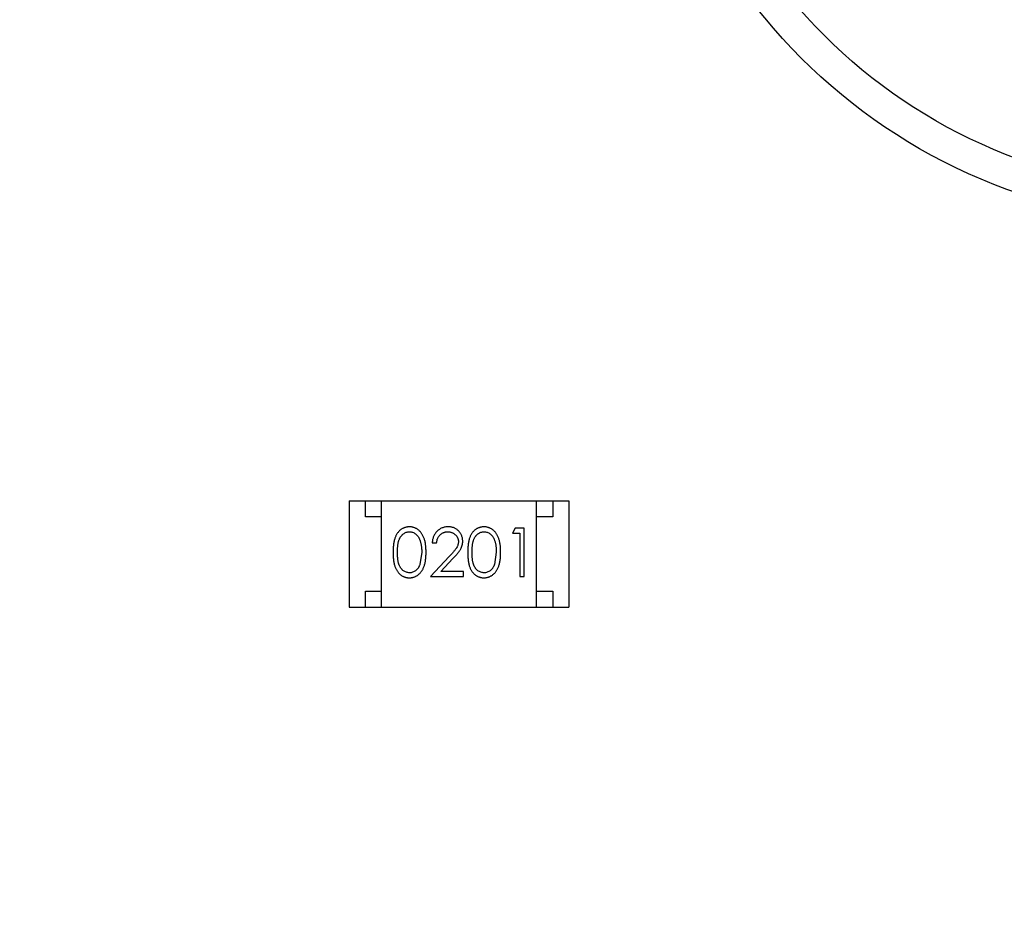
# Model space of a CAD drawing. Header units: inches. Extents: x 398 to 599, y 40 to 151.
# Tile 95 of 100: x 565.85 to 568.89, y 100.52 to 103.31. Entities that reach past the tile are written whole.
import ezdxf

# ---------------------------------------------------------------- set-up
doc = ezdxf.new("R2010")
doc.units = ezdxf.units.IN
doc.header["$LTSCALE"] = 1.21
doc.header["$MEASUREMENT"] = 0
doc.layers.get('0').update_dxf_attribs({"linetype": 'CONTINUOUS'})

msp = doc.modelspace()

# ---------------------------------------------------------------- linework, layer by layer
at = {"color": 7, "linetype": 'Continuous'}
for p, q in [((566.8647, 101.8176), (566.8647, 101.4876)), ((566.8647, 101.8176), (567.5447, 101.8176)), ((566.9147, 101.7676), (566.9147, 101.8176)), ((566.9647, 101.4876), (566.9647, 101.8176)), ((567.4447, 101.4876), (567.4447, 101.8176)), ((567.4947, 101.8176), (567.4947, 101.7676)), ((567.5447, 101.8176), (567.5447, 101.4876)), ((566.9647, 101.7676), (566.9147, 101.7676)), ((567.4947, 101.7676), (567.4447, 101.7676)), ((567.3787, 101.7329), (567.3699, 101.7175)), ((567.4065, 101.7329), (567.3787, 101.7329)), ((567.4065, 101.5829), (567.4065, 101.7329)), ((567.3699, 101.7175), (567.393, 101.7175)), ((567.393, 101.7175), (567.393, 101.5829)), ((567.1218, 101.6867), (567.1353, 101.6867)), ((567.0892, 101.6579), (567.0835, 101.6202)), ((567.1743, 101.645), (567.1161, 101.5829)), ((567.1482, 101.5983), (567.1857, 101.6383)), ((567.3199, 101.6579), (567.3142, 101.6202)), ((567.1161, 101.5829), (567.218, 101.5829)), ((567.218, 101.5983), (567.1482, 101.5983)), ((567.218, 101.5829), (567.218, 101.5983)), ((567.393, 101.5829), (567.4065, 101.5829)), ((566.9147, 101.4876), (566.9147, 101.5376)), ((566.9147, 101.5376), (566.9647, 101.5376)), ((567.4447, 101.5376), (567.4947, 101.5376)), ((567.4947, 101.5376), (567.4947, 101.4876)), ((566.8647, 101.4876), (567.5447, 101.4876))]:
    msp.add_line(p, q, dxfattribs=at)
for radius in [1.75, 1.65]:
    msp.add_circle((569.501, 104.425), radius, dxfattribs=at)
for radius, start, end in [(23, 281.22586, 258.77532), (22.75, 294.44334, 241.13427)]:
    msp.add_arc((553.751, 92.925), radius, start, end, dxfattribs=at)
for points, knots in [([(567.0508, 101.7367), (567.0497, 101.7367), (567.0473, 101.7367), (567.0439, 101.7362), (567.0405, 101.7356), (567.0372, 101.7346), (567.034, 101.7335), (567.0309, 101.732), (567.0279, 101.7303), (567.0249, 101.7284), (567.0221, 101.7261), (567.0194, 101.7237), (567.017, 101.721), (567.0146, 101.718), (567.0125, 101.7148), (567.0104, 101.7114), (567.0086, 101.7077), (567.007, 101.7037), (567.0055, 101.6994), (567.0042, 101.6947), (567.0031, 101.6896), (567.0022, 101.684), (567.0015, 101.6781), (567.001, 101.6717), (567.0007, 101.6649), (567.0007, 101.6602), (567.0007, 101.6578)], [0, 0, 0, 0, 0.033742, 0.066533, 0.099153, 0.13154, 0.164087, 0.196563, 0.229707, 0.263315, 0.297504, 0.331686, 0.366482, 0.4021, 0.438958, 0.476748, 0.515985, 0.556589, 0.599519, 0.645765, 0.695487, 0.748721, 0.805687, 0.866754, 0.931405, 1, 1, 1, 1]), ([(567.1026, 101.6578), (567.1026, 101.6601), (567.1025, 101.6646), (567.1022, 101.6712), (567.1017, 101.6774), (567.101, 101.6832), (567.1, 101.6887), (567.0989, 101.6938), (567.0974, 101.6986), (567.0958, 101.703), (567.094, 101.7071), (567.0921, 101.7109), (567.09, 101.7145), (567.0878, 101.7178), (567.0853, 101.7208), (567.0828, 101.7236), (567.0801, 101.7261), (567.0772, 101.7283), (567.0742, 101.7303), (567.0711, 101.732), (567.0679, 101.7335), (567.0647, 101.7347), (567.0613, 101.7356), (567.0579, 101.7363), (567.0544, 101.7367), (567.052, 101.7367), (567.0508, 101.7367)], [0, 0, 0, 0, 0.065278, 0.127205, 0.186168, 0.241675, 0.294115, 0.343609, 0.390387, 0.434463, 0.476646, 0.517002, 0.555936, 0.593716, 0.630057, 0.665601, 0.700745, 0.734917, 0.768681, 0.802087, 0.834849, 0.867433, 0.900138, 0.932806, 0.966212, 1, 1, 1, 1]), ([(567.1708, 101.7367), (567.1691, 101.7367), (567.1658, 101.7366), (567.161, 101.7359), (567.1563, 101.7348), (567.1519, 101.7333), (567.1477, 101.7313), (567.1437, 101.7289), (567.1399, 101.726), (567.1363, 101.7227), (567.133, 101.7191), (567.1302, 101.7152), (567.1277, 101.711), (567.1257, 101.7066), (567.1241, 101.702), (567.1229, 101.6971), (567.1221, 101.692), (567.1219, 101.6885), (567.1218, 101.6867)], [0, 0, 0, 0, 0.06445, 0.126725, 0.187421, 0.247417, 0.306749, 0.366595, 0.427749, 0.490235, 0.553031, 0.614805, 0.676505, 0.738096, 0.801021, 0.864897, 0.931209, 1, 1, 1, 1]), ([(567.2161, 101.6921), (567.216, 101.6936), (567.2159, 101.6965), (567.2154, 101.7008), (567.2144, 101.705), (567.213, 101.709), (567.2112, 101.7129), (567.2091, 101.7165), (567.2065, 101.7201), (567.2036, 101.7235), (567.2004, 101.7266), (567.1968, 101.7293), (567.1931, 101.7316), (567.1891, 101.7335), (567.1848, 101.7349), (567.1804, 101.736), (567.1756, 101.7366), (567.1724, 101.7367), (567.1708, 101.7367)], [0, 0, 0, 0, 0.06271, 0.123347, 0.183401, 0.242828, 0.302097, 0.36242, 0.423725, 0.487032, 0.550491, 0.612709, 0.674265, 0.73617, 0.799211, 0.863483, 0.930525, 1, 1, 1, 1]), ([(567.2816, 101.7367), (567.2804, 101.7367), (567.2781, 101.7367), (567.2746, 101.7362), (567.2713, 101.7356), (567.268, 101.7346), (567.2648, 101.7335), (567.2616, 101.732), (567.2586, 101.7303), (567.2557, 101.7284), (567.2529, 101.7261), (567.2502, 101.7237), (567.2477, 101.721), (567.2454, 101.718), (567.2433, 101.7148), (567.2412, 101.7114), (567.2394, 101.7077), (567.2377, 101.7037), (567.2362, 101.6994), (567.235, 101.6947), (567.2338, 101.6896), (567.233, 101.684), (567.2323, 101.6781), (567.2318, 101.6717), (567.2315, 101.6649), (567.2315, 101.6602), (567.2315, 101.6578)], [0, 0, 0, 0, 0.033742, 0.066533, 0.099153, 0.13154, 0.164087, 0.196563, 0.229707, 0.263315, 0.297504, 0.331686, 0.366482, 0.4021, 0.438958, 0.476748, 0.515985, 0.556589, 0.599519, 0.645765, 0.695487, 0.748721, 0.805687, 0.866754, 0.931405, 1, 1, 1, 1]), ([(567.3334, 101.6578), (567.3334, 101.6601), (567.3333, 101.6646), (567.333, 101.6712), (567.3325, 101.6774), (567.3317, 101.6832), (567.3308, 101.6887), (567.3296, 101.6938), (567.3282, 101.6986), (567.3266, 101.703), (567.3248, 101.7071), (567.3229, 101.7109), (567.3208, 101.7145), (567.3185, 101.7178), (567.3161, 101.7208), (567.3135, 101.7236), (567.3108, 101.7261), (567.3079, 101.7283), (567.305, 101.7303), (567.3019, 101.732), (567.2987, 101.7335), (567.2954, 101.7347), (567.2921, 101.7356), (567.2887, 101.7363), (567.2852, 101.7367), (567.2828, 101.7367), (567.2816, 101.7367)], [0, 0, 0, 0, 0.065278, 0.127205, 0.186168, 0.241675, 0.294115, 0.343609, 0.390387, 0.434463, 0.476646, 0.517002, 0.555936, 0.593716, 0.630057, 0.665601, 0.700745, 0.734917, 0.768681, 0.802087, 0.834849, 0.867433, 0.900138, 0.932806, 0.966212, 1, 1, 1, 1]), ([(567.0142, 101.6579), (567.0142, 101.6599), (567.0142, 101.6638), (567.0144, 101.6695), (567.0148, 101.6747), (567.0153, 101.6796), (567.0159, 101.6842), (567.0167, 101.6883), (567.0176, 101.6921), (567.0187, 101.6955), (567.02, 101.6986), (567.0213, 101.7015), (567.0228, 101.7042), (567.0245, 101.7067), (567.0262, 101.709), (567.0281, 101.7112), (567.0301, 101.7131), (567.033, 101.7153), (567.0367, 101.7177), (567.0414, 101.7198), (567.0463, 101.7211), (567.0496, 101.7212), (567.0513, 101.7213)], [0, 0, 0, 0, 0.073302, 0.142286, 0.206253, 0.266017, 0.321612, 0.372532, 0.419497, 0.462398, 0.502825, 0.541489, 0.579034, 0.615143, 0.650298, 0.684912, 0.718701, 0.752189, 0.817245, 0.879117, 0.939613, 1, 1, 1, 1]), ([(567.0513, 101.7213), (567.0529, 101.7212), (567.0562, 101.7211), (567.0611, 101.7198), (567.0657, 101.7177), (567.0695, 101.7154), (567.0723, 101.7131), (567.0744, 101.7111), (567.0764, 101.7088), (567.0782, 101.7064), (567.0798, 101.7036), (567.0814, 101.7007), (567.0828, 101.6975), (567.0842, 101.6941), (567.0853, 101.6904), (567.0864, 101.6865), (567.0872, 101.6823), (567.0879, 101.6779), (567.0885, 101.6733), (567.0889, 101.6684), (567.0891, 101.6632), (567.0891, 101.6597), (567.0892, 101.6579)], [0, 0, 0, 0, 0.059689, 0.119507, 0.181075, 0.246162, 0.279894, 0.314468, 0.350403, 0.387474, 0.426147, 0.466624, 0.508745, 0.553328, 0.600058, 0.649177, 0.700552, 0.754894, 0.811825, 0.871514, 0.934319, 1, 1, 1, 1]), ([(567.1353, 101.6867), (567.1354, 101.6881), (567.1357, 101.6907), (567.1364, 101.6944), (567.1374, 101.698), (567.1386, 101.7013), (567.1401, 101.7044), (567.1419, 101.7073), (567.1439, 101.7099), (567.1461, 101.7123), (567.1486, 101.7144), (567.1512, 101.7163), (567.154, 101.7178), (567.1569, 101.7191), (567.16, 101.7201), (567.1632, 101.7208), (567.1666, 101.7212), (567.1689, 101.7213), (567.1701, 101.7213)], [0, 0, 0, 0, 0.073648, 0.143686, 0.210962, 0.275557, 0.338064, 0.399311, 0.4594, 0.51934, 0.579024, 0.637809, 0.695959, 0.754122, 0.813113, 0.873453, 0.935561, 1, 1, 1, 1]), ([(567.1701, 101.7213), (567.1712, 101.7213), (567.1734, 101.7212), (567.1766, 101.7208), (567.1797, 101.7201), (567.1827, 101.7191), (567.1855, 101.7179), (567.1882, 101.7163), (567.1908, 101.7145), (567.1932, 101.7124), (567.1954, 101.7101), (567.1973, 101.7077), (567.199, 101.7052), (567.2003, 101.7025), (567.2013, 101.6998), (567.2021, 101.6969), (567.2025, 101.694), (567.2026, 101.6919), (567.2026, 101.6909)], [0, 0, 0, 0, 0.068027, 0.133505, 0.19695, 0.26027, 0.322741, 0.384982, 0.448465, 0.513424, 0.578224, 0.640011, 0.700094, 0.760067, 0.819012, 0.877878, 0.938035, 1, 1, 1, 1]), ([(567.2449, 101.6579), (567.2449, 101.6599), (567.2449, 101.6638), (567.2452, 101.6695), (567.2455, 101.6747), (567.2461, 101.6796), (567.2467, 101.6842), (567.2475, 101.6883), (567.2484, 101.6921), (567.2495, 101.6955), (567.2507, 101.6986), (567.2521, 101.7015), (567.2536, 101.7042), (567.2552, 101.7067), (567.257, 101.709), (567.2589, 101.7112), (567.2609, 101.7131), (567.2637, 101.7153), (567.2675, 101.7177), (567.2722, 101.7198), (567.2771, 101.7211), (567.2804, 101.7212), (567.2821, 101.7213)], [0, 0, 0, 0, 0.073302, 0.142286, 0.206253, 0.266017, 0.321612, 0.372532, 0.419497, 0.462398, 0.502825, 0.541489, 0.579034, 0.615143, 0.650298, 0.684912, 0.718701, 0.752189, 0.817245, 0.879117, 0.939613, 1, 1, 1, 1]), ([(567.2821, 101.7213), (567.2837, 101.7212), (567.287, 101.7211), (567.2918, 101.7198), (567.2965, 101.7177), (567.3003, 101.7154), (567.3031, 101.7131), (567.3052, 101.7111), (567.3071, 101.7088), (567.3089, 101.7064), (567.3106, 101.7036), (567.3122, 101.7007), (567.3136, 101.6975), (567.3149, 101.6941), (567.3161, 101.6904), (567.3172, 101.6865), (567.318, 101.6823), (567.3187, 101.6779), (567.3192, 101.6733), (567.3197, 101.6684), (567.3199, 101.6632), (567.3199, 101.6597), (567.3199, 101.6579)], [0, 0, 0, 0, 0.059689, 0.119507, 0.181075, 0.246162, 0.279894, 0.314468, 0.350403, 0.387474, 0.426147, 0.466624, 0.508745, 0.553328, 0.600058, 0.649177, 0.700552, 0.754894, 0.811825, 0.871514, 0.934319, 1, 1, 1, 1]), ([(567.2026, 101.6909), (567.2026, 101.6893), (567.2024, 101.6861), (567.2014, 101.6813), (567.1997, 101.6766), (567.1977, 101.6728), (567.1957, 101.6697), (567.1938, 101.667), (567.1914, 101.6641), (567.1888, 101.6608), (567.1857, 101.6573), (567.1822, 101.6534), (567.1784, 101.6493), (567.1757, 101.6464), (567.1743, 101.645)], [0, 0, 0, 0, 0.088014, 0.174976, 0.2638, 0.355443, 0.406413, 0.465519, 0.533076, 0.609353, 0.693899, 0.787171, 0.889197, 1, 1, 1, 1]), ([(567.1857, 101.6383), (567.1872, 101.6399), (567.1899, 101.6428), (567.1939, 101.6472), (567.1974, 101.6513), (567.2006, 101.6552), (567.2035, 101.6588), (567.206, 101.6622), (567.2081, 101.6653), (567.2104, 101.6692), (567.2127, 101.6739), (567.2146, 101.6798), (567.2159, 101.6859), (567.216, 101.69), (567.2161, 101.6921)], [0, 0, 0, 0, 0.09953, 0.192079, 0.277712, 0.357454, 0.429648, 0.495771, 0.555538, 0.608657, 0.707578, 0.804328, 0.901298, 1, 1, 1, 1]), ([(567.0007, 101.6578), (567.0007, 101.6554), (567.0007, 101.6508), (567.001, 101.644), (567.0015, 101.6377), (567.0023, 101.6317), (567.0032, 101.6262), (567.0042, 101.621), (567.0055, 101.6163), (567.007, 101.612), (567.0087, 101.608), (567.0106, 101.6043), (567.0126, 101.6008), (567.0148, 101.5976), (567.0171, 101.5946), (567.0196, 101.5919), (567.0222, 101.5895), (567.025, 101.5873), (567.0279, 101.5853), (567.031, 101.5837), (567.034, 101.5822), (567.0372, 101.5811), (567.0405, 101.5801), (567.0439, 101.5795), (567.0473, 101.5791), (567.0497, 101.579), (567.0508, 101.579)], [0, 0, 0, 0, 0.068113, 0.132564, 0.193427, 0.250218, 0.303569, 0.353576, 0.400235, 0.443586, 0.484619, 0.524292, 0.56238, 0.599049, 0.63494, 0.669782, 0.704009, 0.737842, 0.771098, 0.803896, 0.836415, 0.868639, 0.900715, 0.933378, 0.966213, 1, 1, 1, 1]), ([(567.0513, 101.5944), (567.0496, 101.5945), (567.0463, 101.5947), (567.0415, 101.596), (567.0367, 101.598), (567.033, 101.6004), (567.0301, 101.6027), (567.0281, 101.6046), (567.0262, 101.6068), (567.0244, 101.6091), (567.0228, 101.6116), (567.0213, 101.6143), (567.0199, 101.6172), (567.0187, 101.6203), (567.0176, 101.6237), (567.0167, 101.6275), (567.0159, 101.6317), (567.0152, 101.6362), (567.0148, 101.6411), (567.0144, 101.6463), (567.0142, 101.652), (567.0142, 101.6559), (567.0142, 101.6579)], [0, 0, 0, 0, 0.060034, 0.120278, 0.182348, 0.247919, 0.281641, 0.315701, 0.350322, 0.385703, 0.421819, 0.459196, 0.497866, 0.538301, 0.58121, 0.628183, 0.679403, 0.734699, 0.794074, 0.858416, 0.927049, 1, 1, 1, 1]), ([(567.0508, 101.579), (567.052, 101.579), (567.0544, 101.5791), (567.0579, 101.5795), (567.0614, 101.5802), (567.0647, 101.5811), (567.068, 101.5823), (567.0712, 101.5838), (567.0743, 101.5855), (567.0773, 101.5875), (567.0802, 101.5898), (567.0829, 101.5923), (567.0855, 101.5951), (567.0879, 101.5981), (567.0901, 101.6014), (567.0922, 101.605), (567.0941, 101.6088), (567.0959, 101.6128), (567.0975, 101.6172), (567.0989, 101.622), (567.1, 101.6271), (567.101, 101.6325), (567.1017, 101.6383), (567.1023, 101.6445), (567.1025, 101.651), (567.1026, 101.6555), (567.1026, 101.6578)], [0, 0, 0, 0, 0.033824, 0.067298, 0.10028, 0.133019, 0.165736, 0.198792, 0.232372, 0.266409, 0.301016, 0.336196, 0.371972, 0.408574, 0.446394, 0.485225, 0.525372, 0.567224, 0.611081, 0.65775, 0.70702, 0.759235, 0.814484, 0.873227, 0.934937, 1, 1, 1, 1]), ([(567.2315, 101.6578), (567.2315, 101.6554), (567.2315, 101.6508), (567.2318, 101.644), (567.2323, 101.6377), (567.233, 101.6317), (567.2339, 101.6262), (567.235, 101.621), (567.2363, 101.6163), (567.2378, 101.612), (567.2395, 101.608), (567.2414, 101.6043), (567.2434, 101.6008), (567.2456, 101.5976), (567.2479, 101.5946), (567.2503, 101.5919), (567.253, 101.5895), (567.2558, 101.5873), (567.2587, 101.5853), (567.2617, 101.5837), (567.2648, 101.5822), (567.268, 101.5811), (567.2713, 101.5801), (567.2746, 101.5795), (567.2781, 101.5791), (567.2804, 101.579), (567.2816, 101.579)], [0, 0, 0, 0, 0.068113, 0.132564, 0.193427, 0.250218, 0.303569, 0.353576, 0.400235, 0.443586, 0.484619, 0.524292, 0.56238, 0.599049, 0.63494, 0.669782, 0.704009, 0.737842, 0.771098, 0.803896, 0.836415, 0.868639, 0.900715, 0.933378, 0.966213, 1, 1, 1, 1]), ([(567.2821, 101.5944), (567.2804, 101.5945), (567.2771, 101.5947), (567.2722, 101.596), (567.2675, 101.598), (567.2637, 101.6004), (567.2609, 101.6027), (567.2588, 101.6046), (567.2569, 101.6068), (567.2552, 101.6091), (567.2535, 101.6116), (567.2521, 101.6143), (567.2507, 101.6172), (567.2495, 101.6203), (567.2484, 101.6237), (567.2474, 101.6275), (567.2467, 101.6317), (567.246, 101.6362), (567.2456, 101.6411), (567.2452, 101.6463), (567.2449, 101.652), (567.2449, 101.6559), (567.2449, 101.6579)], [0, 0, 0, 0, 0.060034, 0.120278, 0.182348, 0.247919, 0.281641, 0.315701, 0.350322, 0.385703, 0.421819, 0.459196, 0.497866, 0.538301, 0.58121, 0.628183, 0.679403, 0.734699, 0.794074, 0.858416, 0.927049, 1, 1, 1, 1]), ([(567.2816, 101.579), (567.2828, 101.579), (567.2852, 101.5791), (567.2887, 101.5795), (567.2921, 101.5802), (567.2955, 101.5811), (567.2987, 101.5823), (567.3019, 101.5838), (567.305, 101.5855), (567.308, 101.5875), (567.3109, 101.5898), (567.3137, 101.5923), (567.3163, 101.5951), (567.3187, 101.5981), (567.3209, 101.6014), (567.323, 101.605), (567.3249, 101.6088), (567.3267, 101.6128), (567.3283, 101.6172), (567.3296, 101.622), (567.3308, 101.6271), (567.3318, 101.6325), (567.3325, 101.6383), (567.333, 101.6445), (567.3333, 101.651), (567.3334, 101.6555), (567.3334, 101.6578)], [0, 0, 0, 0, 0.033824, 0.067298, 0.10028, 0.133019, 0.165736, 0.198792, 0.232372, 0.266409, 0.301016, 0.336196, 0.371972, 0.408574, 0.446394, 0.485225, 0.525372, 0.567224, 0.611081, 0.65775, 0.70702, 0.759235, 0.814484, 0.873227, 0.934937, 1, 1, 1, 1]), ([(567.0835, 101.6202), (567.0831, 101.6191), (567.0823, 101.6171), (567.081, 101.6141), (567.0795, 101.6114), (567.0779, 101.6089), (567.0762, 101.6066), (567.0743, 101.6044), (567.0723, 101.6025), (567.0695, 101.6003), (567.0658, 101.5979), (567.0611, 101.5959), (567.0563, 101.5946), (567.053, 101.5945), (567.0513, 101.5944)], [0, 0, 0, 0, 0.075949, 0.148549, 0.218996, 0.286119, 0.351826, 0.416074, 0.478265, 0.540325, 0.660405, 0.774606, 0.887187, 1, 1, 1, 1]), ([(567.3142, 101.6202), (567.3139, 101.6191), (567.3131, 101.6171), (567.3118, 101.6141), (567.3103, 101.6114), (567.3087, 101.6089), (567.307, 101.6066), (567.3051, 101.6044), (567.3031, 101.6025), (567.3003, 101.6003), (567.2966, 101.5979), (567.2919, 101.5959), (567.287, 101.5946), (567.2837, 101.5945), (567.2821, 101.5944)], [0, 0, 0, 0, 0.075949, 0.148549, 0.218996, 0.286119, 0.351826, 0.416074, 0.478265, 0.540325, 0.660405, 0.774606, 0.887187, 1, 1, 1, 1])]:
    msp.add_open_spline(points, degree=3, knots=knots, dxfattribs=at)

doc.saveas('drawing.dxf')
